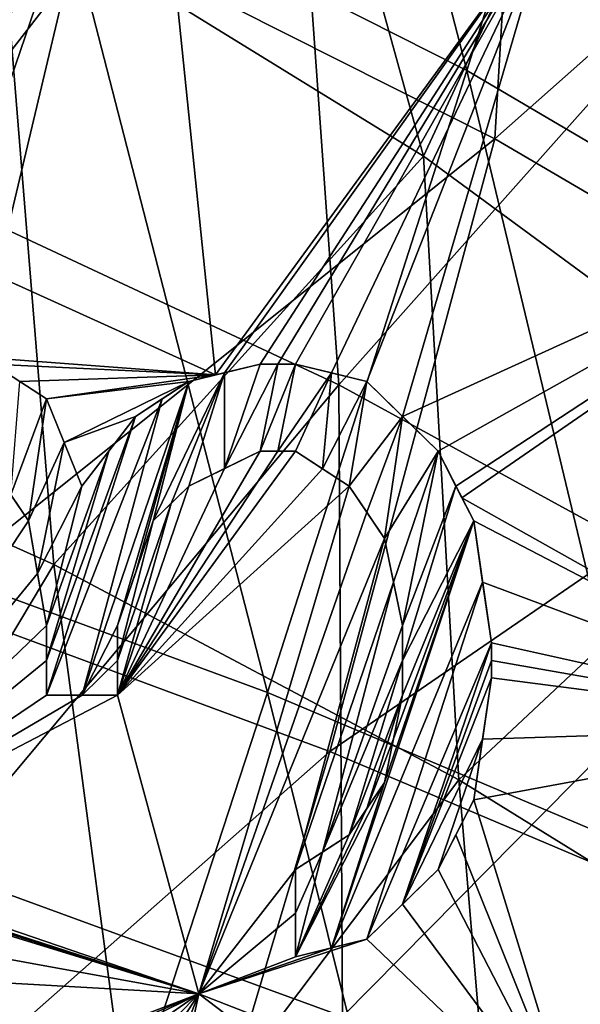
# Model space of a CAD drawing. Header units: millimetres. Extents: x -65 to 65, y -82 to 87.
# Tile 128 of 223: x 11.81 to 13.82, y 7.02 to 10.55. Entities that reach past the tile are written whole.
import ezdxf

# ---------------------------------------------------------------- set-up
doc = ezdxf.new("R2010")
doc.units = ezdxf.units.MM
doc.header["$LTSCALE"] = 101.851852
for name, color, linetype in [('10', 7, 'CONTINUOUS'), ('14', 7, 'CONTINUOUS'), ('227', 7, 'CONTINUOUS'), ('409', 7, 'CONTINUOUS'), ('410', 7, 'CONTINUOUS'), ('411', 7, 'CONTINUOUS'), ('412', 7, 'CONTINUOUS'), ('413', 7, 'CONTINUOUS'), ('414', 7, 'CONTINUOUS'), ('415', 7, 'CONTINUOUS'), ('416', 7, 'CONTINUOUS'), ('417', 7, 'CONTINUOUS'), ('418', 7, 'CONTINUOUS'), ('419', 7, 'CONTINUOUS'), ('420', 7, 'CONTINUOUS'), ('421', 7, 'CONTINUOUS'), ('422', 7, 'CONTINUOUS'), ('423', 7, 'CONTINUOUS'), ('424', 7, 'CONTINUOUS'), ('425', 7, 'CONTINUOUS'), ('426', 7, 'CONTINUOUS'), ('427', 7, 'CONTINUOUS'), ('428', 7, 'CONTINUOUS'), ('429', 7, 'CONTINUOUS'), ('430', 7, 'CONTINUOUS'), ('431', 7, 'CONTINUOUS'), ('432', 7, 'CONTINUOUS'), ('433', 7, 'CONTINUOUS'), ('434', 7, 'CONTINUOUS'), ('435', 7, 'CONTINUOUS'), ('436', 7, 'CONTINUOUS'), ('437', 7, 'CONTINUOUS'), ('438', 7, 'CONTINUOUS'), ('439', 7, 'CONTINUOUS'), ('440', 7, 'CONTINUOUS'), ('470', 7, 'CONTINUOUS'), ('472', 7, 'CONTINUOUS'), ('474', 7, 'CONTINUOUS'), ('475', 7, 'CONTINUOUS'), ('766', 7, 'CONTINUOUS'), ('767', 7, 'CONTINUOUS'), ('770', 7, 'CONTINUOUS')]:
    doc.layers.add(name, color=color, linetype=linetype)

msp = doc.modelspace()

# ---------------------------------------------------------------- linework, layer by layer
at = {"layer": '10', "color": 7, "linetype": 'CONTINUOUS', "true_color": 0xebebeb}
for points in [[(12.0202, 10.8719, 122.6573), (13.5119, 10.1205, 122.5219), (13.6593, 12.6093, 121.7031), (12.0202, 10.8719, 122.6573)], [(13.6593, 12.6093, 121.7031), (13.5119, 10.1205, 122.5219), (15.1402, 11.5649, 121.6397), (13.6593, 12.6093, 121.7031)], [(13.5119, 10.1205, 122.5219), (14.9196, 9.2957, 122.3763), (15.1402, 11.5649, 121.6397), (13.5119, 10.1205, 122.5219)], [(10.4525, 11.5419, 122.7802), (9.9227, 8.9537, 123.631), (12.0202, 10.8719, 122.6573), (10.4525, 11.5419, 122.7802)], [(9.9227, 8.9537, 123.631), (11.4492, 8.468, 123.4553), (12.0202, 10.8719, 122.6573), (9.9227, 8.9537, 123.631)], [(12.0202, 10.8719, 122.6573), (11.4492, 8.468, 123.4553), (13.5119, 10.1205, 122.5219), (12.0202, 10.8719, 122.6573)], [(11.4492, 8.468, 123.4553), (12.9205, 7.9234, 123.2585), (13.5119, 10.1205, 122.5219), (11.4492, 8.468, 123.4553)], [(13.5119, 10.1205, 122.5219), (12.9205, 7.9234, 123.2585), (14.9196, 9.2957, 122.3763), (13.5119, 10.1205, 122.5219)], [(12.9205, 7.9234, 123.2585), (14.3307, 7.3256, 123.0429), (14.9196, 9.2957, 122.3763), (12.9205, 7.9234, 123.2585)], [(11.4492, 8.468, 123.4553), (10.8221, 6.0721, 124.1477), (12.9205, 7.9234, 123.2585), (11.4492, 8.468, 123.4553)], [(10.8221, 6.0721, 124.1477), (12.2731, 5.7482, 123.9053), (12.9205, 7.9234, 123.2585), (10.8221, 6.0721, 124.1477)], [(12.9205, 7.9234, 123.2585), (12.2731, 5.7482, 123.9053), (14.3307, 7.3256, 123.0429), (12.9205, 7.9234, 123.2585)], [(12.2731, 5.7482, 123.9053), (13.6886, 5.3917, 123.6355), (14.3307, 7.3256, 123.0429), (12.2731, 5.7482, 123.9053)], [(14.3307, 7.3256, 123.0429), (13.6886, 5.3917, 123.6355), (15.6765, 6.6817, 122.811), (14.3307, 7.3256, 123.0429)]]:
    msp.add_3dface(points, dxfattribs=at)
at = {"layer": '14', "color": 7, "linetype": 'CONTINUOUS', "true_color": 0xebebeb}
for points in [[(15.0535, 9.9776, 119.8978), (13.7032, 10.909, 119.9978), (14.9335, 12.3073, 119.179), (15.0535, 9.9776, 119.8978)], [(12.5105, 9.2734, 120.8003), (11.5606, 9.704, 120.9011), (12.257, 11.7461, 120.0984), (12.5105, 9.2734, 120.8003)], [(12.257, 11.7461, 120.0984), (11.5606, 9.704, 120.9011), (11.7654, 11.2568, 120.3761), (12.257, 11.7461, 120.0984)], [(13.7032, 10.909, 119.9978), (12.5105, 9.2734, 120.8003), (12.257, 11.7461, 120.0984), (13.7032, 10.909, 119.9978)], [(12.5431, 9.2814, 120.79), (12.5105, 9.2734, 120.8003), (13.7032, 10.909, 119.9978), (12.5431, 9.2814, 120.79)], [(12.6702, 9.3125, 120.7495), (12.5431, 9.2814, 120.79), (13.7032, 10.909, 119.9978), (12.6702, 9.3125, 120.7495)], [(12.7342, 9.3125, 120.7335), (12.6702, 9.3125, 120.7495), (13.7032, 10.909, 119.9978), (12.7342, 9.3125, 120.7335)], [(12.7979, 9.3125, 120.7174), (12.7342, 9.3125, 120.7335), (13.7032, 10.909, 119.9978), (12.7979, 9.3125, 120.7174)], [(12.926, 9.2811, 120.6938), (12.7979, 9.3125, 120.7174), (13.7032, 10.909, 119.9978), (12.926, 9.2811, 120.6938)], [(13.0532, 9.25, 120.6701), (12.926, 9.2811, 120.6938), (13.7032, 10.909, 119.9978), (13.0532, 9.25, 120.6701)], [(13.1812, 9.1246, 120.6724), (13.0532, 9.25, 120.6701), (13.7032, 10.909, 119.9978), (13.1812, 9.1246, 120.6724)], [(15.0535, 9.9776, 119.8978), (13.1812, 9.1246, 120.6724), (13.7032, 10.909, 119.9978), (15.0535, 9.9776, 119.8978)], [(13.3085, 9, 120.674), (13.1812, 9.1246, 120.6724), (15.0535, 9.9776, 119.8978), (13.3085, 9, 120.674)], [(13.3725, 8.8746, 120.692), (13.3085, 9, 120.674), (15.0535, 9.9776, 119.8978), (13.3725, 8.8746, 120.692)], [(13.3939, 8.8328, 120.698), (13.3725, 8.8746, 120.692), (15.0535, 9.9776, 119.8978), (13.3939, 8.8328, 120.698)], [(14.8548, 8.0113, 120.5094), (13.3939, 8.8328, 120.698), (15.0535, 9.9776, 119.8978), (14.8548, 8.0113, 120.5094)], [(12.5105, 9.2734, 120.8003), (11.5855, 9.3437, 120.9995), (11.5606, 9.704, 120.9011), (12.5105, 9.2734, 120.8003)], [(11.7128, 9.3125, 120.9793), (11.5855, 9.3437, 120.9995), (12.5105, 9.2734, 120.8003), (11.7128, 9.3125, 120.9793)], [(11.8086, 9.2499, 120.9749), (11.7128, 9.3125, 120.9793), (12.5105, 9.2734, 120.8003), (11.8086, 9.2499, 120.9749)], [(11.9043, 9.1875, 120.9703), (11.8086, 9.2499, 120.9749), (12.5105, 9.2734, 120.8003), (11.9043, 9.1875, 120.9703)], [(12.4149, 9.25, 120.8304), (11.9043, 9.1875, 120.9703), (12.5105, 9.2734, 120.8003), (12.4149, 9.25, 120.8304)], [(11.9683, 9.0307, 120.9993), (11.9043, 9.1875, 120.9703), (12.4149, 9.25, 120.8304), (11.9683, 9.0307, 120.9993)], [(12.2234, 9.125, 120.9122), (11.9683, 9.0307, 120.9993), (12.4149, 9.25, 120.8304), (12.2234, 9.125, 120.9122)], [(12.0319, 8.875, 121.0276), (11.9683, 9.0307, 120.9993), (12.2234, 9.125, 120.9122), (12.0319, 8.875, 121.0276)], [(12.7979, 9, 120.8057), (12.8937, 8.9374, 120.7989), (12.1596, 8.125, 121.1992), (12.7979, 9, 120.8057)], [(12.7342, 9, 120.8217), (12.7979, 9, 120.8057), (12.1596, 8.125, 121.1992), (12.7342, 9, 120.8217)], [(12.6702, 9, 120.8378), (12.7342, 9, 120.8217), (12.1596, 8.125, 121.1992), (12.6702, 9, 120.8378)], [(12.5428, 8.9376, 120.8868), (12.6702, 9, 120.8378), (12.1596, 8.125, 121.1992), (12.5428, 8.9376, 120.8868)], [(12.4149, 8.875, 120.9356), (12.5428, 8.9376, 120.8868), (12.1596, 8.125, 121.1992), (12.4149, 8.875, 120.9356)], [(12.8937, 8.9374, 120.7989), (12.9894, 8.875, 120.7918), (12.1596, 8.125, 121.1992), (12.8937, 8.9374, 120.7989)], [(12.9894, 8.875, 120.7918), (12.4507, 7.0544, 121.3985), (12.1596, 8.125, 121.1992), (12.9894, 8.875, 120.7918)], [(12.3512, 8.8126, 120.9683), (12.4149, 8.875, 120.9356), (12.1596, 8.125, 121.1992), (12.3512, 8.8126, 120.9683)], [(13.0533, 8.781, 120.8013), (12.4507, 7.0544, 121.3985), (12.9894, 8.875, 120.7918), (13.0533, 8.781, 120.8013)], [(11.8404, 8.75, 121.1069), (11.0348, 7.5388, 121.6045), (11.7767, 8.8435, 121.0959), (11.8404, 8.75, 121.1069)], [(13.3939, 8.8328, 120.698), (14.8548, 8.0113, 120.5094), (13.4362, 8.75, 120.7096), (13.3939, 8.8328, 120.698)], [(12.2872, 8.75, 121.001), (12.3512, 8.8126, 120.9683), (12.1596, 8.2497, 121.1664), (12.2872, 8.75, 121.001)], [(12.1596, 8.2497, 121.1664), (12.3512, 8.8126, 120.9683), (12.1596, 8.125, 121.1992), (12.1596, 8.2497, 121.1664)], [(13.117, 8.6875, 120.8105), (12.4507, 7.0544, 121.3985), (13.0533, 8.781, 120.8013), (13.117, 8.6875, 120.8105)], [(11.8725, 8.5618, 121.1506), (11.0348, 7.5388, 121.6045), (11.8404, 8.75, 121.1069), (11.8725, 8.5618, 121.1506)], [(12.2234, 8.5626, 121.0674), (12.2872, 8.75, 121.001), (12.1596, 8.375, 121.1331), (12.2234, 8.5626, 121.0674)], [(12.1596, 8.375, 121.1331), (12.2872, 8.75, 121.001), (12.1596, 8.2497, 121.1664), (12.1596, 8.375, 121.1331)], [(13.4362, 8.75, 120.7096), (14.8548, 8.0113, 120.5094), (13.4682, 8.5302, 120.761), (13.4362, 8.75, 120.7096)], [(12.7979, 7.5, 121.2029), (12.4507, 7.0544, 121.3985), (13.117, 8.6875, 120.8105), (12.7979, 7.5, 121.2029)], [(13.149, 8.5307, 120.8448), (12.7979, 7.5, 121.2029), (13.117, 8.6875, 120.8105), (13.149, 8.5307, 120.8448)], [(11.9043, 8.375, 121.1934), (11.0348, 7.5388, 121.6045), (11.8725, 8.5618, 121.1506), (11.9043, 8.375, 121.1934)], [(12.8936, 7.5625, 121.163), (12.7979, 7.5, 121.2029), (13.149, 8.5307, 120.8448), (12.8936, 7.5625, 121.163)], [(13.1809, 8.375, 120.8784), (12.8936, 7.5625, 121.163), (13.149, 8.5307, 120.8448), (13.1809, 8.375, 120.8784)], [(13.4682, 8.5302, 120.761), (14.8548, 8.0113, 120.5094), (13.5, 8.3125, 120.811), (13.4682, 8.5302, 120.761)], [(11.9043, 8.2498, 121.2266), (11.0348, 7.5388, 121.6045), (11.9043, 8.375, 121.1934), (11.9043, 8.2498, 121.2266)], [(13.1809, 8.2497, 120.9118), (12.8936, 7.5625, 121.163), (13.1809, 8.375, 120.8784), (13.1809, 8.2497, 120.9118)], [(13.5, 8.3125, 120.811), (14.8548, 8.0113, 120.5094), (13.5, 8.2499, 120.8276), (13.5, 8.3125, 120.811)], [(11.9043, 8.125, 121.2595), (11.0348, 7.5388, 121.6045), (11.9043, 8.2498, 121.2266), (11.9043, 8.125, 121.2595)], [(12.9894, 7.625, 121.1229), (12.8936, 7.5625, 121.163), (13.1809, 8.2497, 120.9118), (12.9894, 7.625, 121.1229)], [(13.1809, 8.125, 120.9446), (12.9894, 7.625, 121.1229), (13.1809, 8.2497, 120.9118), (13.1809, 8.125, 120.9446)], [(13.5, 8.2499, 120.8276), (14.8548, 8.0113, 120.5094), (13.5, 8.1875, 120.8441), (13.5, 8.2499, 120.8276)], [(13.5, 8.1875, 120.8441), (14.8548, 8.0113, 120.5094), (13.468, 7.9681, 120.9101), (13.5, 8.1875, 120.8441)], [(12.4507, 7.0544, 121.3985), (11.0348, 7.5388, 121.6045), (12.1596, 8.125, 121.1992), (12.4507, 7.0544, 121.3985)], [(12.1596, 8.125, 121.1992), (11.0348, 7.5388, 121.6045), (12.0324, 8.125, 121.2294), (12.1596, 8.125, 121.1992)], [(12.0324, 8.125, 121.2294), (11.0348, 7.5388, 121.6045), (11.9043, 8.125, 121.2595), (12.0324, 8.125, 121.2294)], [(13.0532, 7.7188, 121.0827), (12.9894, 7.625, 121.1229), (13.1809, 8.125, 120.9446), (13.0532, 7.7188, 121.0827)], [(13.1489, 7.9685, 120.9938), (13.0532, 7.7188, 121.0827), (13.1809, 8.125, 120.9446), (13.1489, 7.9685, 120.9938)], [(14.8548, 8.0113, 120.5094), (13.8143, 6.5225, 121.1722), (13.4362, 7.75, 120.9747), (14.8548, 8.0113, 120.5094)], [(13.468, 7.9681, 120.9101), (14.8548, 8.0113, 120.5094), (13.4362, 7.75, 120.9747), (13.468, 7.9681, 120.9101)], [(15.1226, 5.9493, 120.9277), (13.8143, 6.5225, 121.1722), (14.8548, 8.0113, 120.5094), (15.1226, 5.9493, 120.9277)], [(13.117, 7.8125, 121.0423), (13.0532, 7.7188, 121.0827), (13.1489, 7.9685, 120.9938), (13.117, 7.8125, 121.0423)], [(13.4362, 7.75, 120.9747), (13.8143, 6.5225, 121.1722), (13.3723, 7.625, 121.0234), (13.4362, 7.75, 120.9747)], [(13.3723, 7.625, 121.0234), (13.8143, 6.5225, 121.1722), (13.3085, 7.5, 121.0716), (13.3723, 7.625, 121.0234)], [(11.0348, 7.5388, 121.6045), (12.4507, 7.0544, 121.3985), (11.0745, 7.5, 121.6057), (11.0348, 7.5388, 121.6045)], [(11.0745, 7.5, 121.6057), (12.4507, 7.0544, 121.3985), (11.1383, 7.4687, 121.5996), (11.0745, 7.5, 121.6057)], [(12.7979, 7.3433, 121.2419), (12.4507, 7.0544, 121.3985), (12.7979, 7.5, 121.2029), (12.7979, 7.3433, 121.2419)], [(13.3085, 7.5, 121.0716), (13.8143, 6.5225, 121.1722), (13.1814, 7.3755, 121.1358), (13.3085, 7.5, 121.0716)], [(11.1383, 7.4687, 121.5996), (12.4507, 7.0544, 121.3985), (11.2021, 7.4375, 121.5935), (11.1383, 7.4687, 121.5996)], [(11.2021, 7.4375, 121.5935), (12.4507, 7.0544, 121.3985), (11.2021, 7.2809, 121.6322), (11.2021, 7.4375, 121.5935)], [(13.1814, 7.3755, 121.1358), (13.8143, 6.5225, 121.1722), (13.0532, 7.25, 121.1999), (13.1814, 7.3755, 121.1358)], [(12.7979, 7.1875, 121.2802), (12.4507, 7.0544, 121.3985), (12.7979, 7.3433, 121.2419), (12.7979, 7.1875, 121.2802)], [(11.2021, 7.2809, 121.6322), (12.4507, 7.0544, 121.3985), (11.2021, 7.125, 121.6702), (11.2021, 7.2809, 121.6322)], [(13.8143, 6.5225, 121.1722), (12.4507, 7.0544, 121.3985), (13.0532, 7.25, 121.1999), (13.8143, 6.5225, 121.1722)], [(13.0532, 7.25, 121.1999), (12.4507, 7.0544, 121.3985), (12.9261, 7.2189, 121.2401), (13.0532, 7.25, 121.1999)], [(12.9261, 7.2189, 121.2401), (12.4507, 7.0544, 121.3985), (12.7979, 7.1875, 121.2802), (12.9261, 7.2189, 121.2401)], [(12.4507, 7.0544, 121.3985), (11.171, 6.5628, 121.8103), (11.2021, 7.125, 121.6702), (12.4507, 7.0544, 121.3985)], [(11.3298, 6.625, 121.761), (11.171, 6.5628, 121.8103), (12.4507, 7.0544, 121.3985), (11.3298, 6.625, 121.761)], [(11.4579, 6.625, 121.7326), (11.3298, 6.625, 121.761), (12.4507, 7.0544, 121.3985), (11.4579, 6.625, 121.7326)], [(11.5851, 6.625, 121.704), (11.4579, 6.625, 121.7326), (12.4507, 7.0544, 121.3985), (11.5851, 6.625, 121.704)], [(11.7449, 6.5624, 121.6821), (11.5851, 6.625, 121.704), (12.4507, 7.0544, 121.3985), (11.7449, 6.5624, 121.6821)], [(11.9043, 6.5, 121.6598), (11.7449, 6.5624, 121.6821), (12.4507, 7.0544, 121.3985), (11.9043, 6.5, 121.6598)], [(12.0323, 6.406, 121.6515), (11.9043, 6.5, 121.6598), (12.4507, 7.0544, 121.3985), (12.0323, 6.406, 121.6515)], [(12.1596, 6.3125, 121.6427), (12.0323, 6.406, 121.6515), (12.4507, 7.0544, 121.3985), (12.1596, 6.3125, 121.6427)], [(12.2558, 6.1555, 121.6552), (12.1596, 6.3125, 121.6427), (12.4507, 7.0544, 121.3985), (12.2558, 6.1555, 121.6552)], [(13.1809, 6.5, 121.3459), (12.2558, 6.1555, 121.6552), (12.4507, 7.0544, 121.3985), (13.1809, 6.5, 121.3459)], [(13.8143, 6.5225, 121.1722), (13.1809, 6.5, 121.3459), (12.4507, 7.0544, 121.3985), (13.8143, 6.5225, 121.1722)]]:
    msp.add_3dface(points, dxfattribs=at)
at = {"layer": '227', "color": 7, "linetype": 'CONTINUOUS', "true_color": 0xebebeb}
for points in [[(12.5431, 9.2814, 119.7201), (12.6702, 9.3125, 119.6788), (12.5428, 8.9376, 119.8187), (12.5431, 9.2814, 119.7201)], [(12.6702, 9.3125, 119.6788), (12.7342, 9.3125, 119.6624), (12.5428, 8.9376, 119.8187), (12.6702, 9.3125, 119.6788)], [(12.7342, 9.3125, 119.6624), (12.6702, 9, 119.7687), (12.5428, 8.9376, 119.8187), (12.7342, 9.3125, 119.6624)], [(12.7342, 9.3125, 119.6624), (12.7979, 9.3125, 119.646), (12.6702, 9, 119.7687), (12.7342, 9.3125, 119.6624)], [(12.6702, 9, 119.7687), (12.7979, 9.3125, 119.646), (12.7342, 9, 119.7524), (12.6702, 9, 119.7687)], [(12.7979, 9.3125, 119.646), (12.926, 9.2811, 119.6219), (12.7342, 9, 119.7524), (12.7979, 9.3125, 119.646)], [(12.4149, 9.25, 119.7614), (12.5431, 9.2814, 119.7201), (12.2872, 8.75, 119.9353), (12.4149, 9.25, 119.7614)], [(12.2872, 8.75, 119.9353), (12.5431, 9.2814, 119.7201), (12.3512, 8.8126, 119.9019), (12.2872, 8.75, 119.9353)], [(12.5431, 9.2814, 119.7201), (12.4149, 8.875, 119.8685), (12.3512, 8.8126, 119.9019), (12.5431, 9.2814, 119.7201)], [(12.4149, 8.875, 119.8685), (12.5431, 9.2814, 119.7201), (12.5428, 8.9376, 119.8187), (12.4149, 8.875, 119.8685)], [(12.926, 9.2811, 119.6219), (12.7979, 9, 119.736), (12.7342, 9, 119.7524), (12.926, 9.2811, 119.6219)], [(12.7979, 9, 119.736), (12.926, 9.2811, 119.6219), (12.8938, 8.9374, 119.729), (12.7979, 9, 119.736)], [(12.926, 9.2811, 119.6219), (13.0532, 9.25, 119.5976), (12.8938, 8.9374, 119.729), (12.926, 9.2811, 119.6219)], [(11.8086, 9.2499, 119.9088), (11.9043, 9.1875, 119.9041), (11.7767, 8.8435, 120.0322), (11.8086, 9.2499, 119.9088)], [(12.3191, 9.1875, 119.8032), (12.4149, 9.25, 119.7614), (12.0324, 8.125, 120.1681), (12.3191, 9.1875, 119.8032)], [(12.4149, 9.25, 119.7614), (12.1596, 8.375, 120.0699), (12.0324, 8.125, 120.1681), (12.4149, 9.25, 119.7614)], [(12.1596, 8.375, 120.0699), (12.4149, 9.25, 119.7614), (12.2234, 8.5626, 120.003), (12.1596, 8.375, 120.0699)], [(12.4149, 9.25, 119.7614), (12.2872, 8.75, 119.9353), (12.2234, 8.5626, 120.003), (12.4149, 9.25, 119.7614)], [(13.0532, 9.25, 119.5976), (12.9894, 8.875, 119.7217), (12.8938, 8.9374, 119.729), (13.0532, 9.25, 119.5976)], [(13.0532, 9.25, 119.5976), (13.1812, 9.1246, 119.5999), (12.9894, 8.875, 119.7217), (13.0532, 9.25, 119.5976)], [(11.9043, 9.1875, 119.9041), (11.8404, 8.75, 120.0433), (11.7767, 8.8435, 120.0322), (11.9043, 9.1875, 119.9041)], [(11.9043, 9.1875, 119.9041), (11.9683, 9.0307, 119.9337), (11.8404, 8.75, 120.0433), (11.9043, 9.1875, 119.9041)], [(12.2234, 9.125, 119.8448), (12.3191, 9.1875, 119.8032), (11.9043, 8.125, 120.1987), (12.2234, 9.125, 119.8448)], [(11.9043, 8.125, 120.1987), (12.3191, 9.1875, 119.8032), (12.0324, 8.125, 120.1681), (11.9043, 8.125, 120.1987)], [(12.1279, 9.0003, 119.9038), (12.2234, 9.125, 119.8448), (11.9043, 8.2498, 120.1653), (12.1279, 9.0003, 119.9038)], [(12.2234, 9.125, 119.8448), (11.9043, 8.125, 120.1987), (11.9043, 8.2498, 120.1653), (12.2234, 9.125, 119.8448)], [(12.9894, 8.875, 119.7217), (13.1812, 9.1246, 119.5999), (13.0533, 8.781, 119.7313), (12.9894, 8.875, 119.7217)], [(13.1812, 9.1246, 119.5999), (13.117, 8.6875, 119.7407), (13.0533, 8.781, 119.7313), (13.1812, 9.1246, 119.5999)], [(13.1812, 9.1246, 119.5999), (13.3085, 9, 119.6015), (13.117, 8.6875, 119.7407), (13.1812, 9.1246, 119.5999)], [(11.8404, 8.75, 120.0433), (11.9683, 9.0307, 119.9337), (11.8725, 8.5618, 120.0879), (11.8404, 8.75, 120.0433)], [(11.9683, 9.0307, 119.9337), (12.0319, 8.875, 119.9625), (11.8725, 8.5618, 120.0879), (11.9683, 9.0307, 119.9337)], [(12.0319, 8.875, 119.9625), (12.1279, 9.0003, 119.9038), (11.9043, 8.375, 120.1314), (12.0319, 8.875, 119.9625)], [(11.9043, 8.375, 120.1314), (12.1279, 9.0003, 119.9038), (11.9043, 8.2498, 120.1653), (11.9043, 8.375, 120.1314)], [(13.117, 8.6875, 119.7407), (13.3085, 9, 119.6015), (13.149, 8.5307, 119.7757), (13.117, 8.6875, 119.7407)], [(13.3085, 9, 119.6015), (13.1809, 8.375, 119.8099), (13.149, 8.5307, 119.7757), (13.3085, 9, 119.6015)], [(13.3085, 9, 119.6015), (13.3725, 8.8746, 119.6199), (13.1809, 8.375, 119.8099), (13.3085, 9, 119.6015)], [(12.0319, 8.875, 119.9625), (11.9043, 8.375, 120.1314), (11.8725, 8.5618, 120.0879), (12.0319, 8.875, 119.9625)], [(13.3725, 8.8746, 119.6199), (13.4362, 8.75, 119.6377), (13.1809, 8.2497, 119.8439), (13.3725, 8.8746, 119.6199)], [(13.1809, 8.375, 119.8099), (13.3725, 8.8746, 119.6199), (13.1809, 8.2497, 119.8439), (13.1809, 8.375, 119.8099)], [(13.4362, 8.75, 119.6377), (13.4682, 8.5302, 119.6901), (12.9261, 7.2189, 120.1785), (13.4362, 8.75, 119.6377)], [(13.4362, 8.75, 119.6377), (12.9261, 7.2189, 120.1785), (13.117, 7.8125, 119.9769), (13.4362, 8.75, 119.6377)], [(13.4362, 8.75, 119.6377), (13.117, 7.8125, 119.9769), (13.1489, 7.9685, 119.9275), (13.4362, 8.75, 119.6377)], [(13.1809, 8.125, 119.8774), (13.4362, 8.75, 119.6377), (13.1489, 7.9685, 119.9275), (13.1809, 8.125, 119.8774)], [(13.4362, 8.75, 119.6377), (13.1809, 8.125, 119.8774), (13.1809, 8.2497, 119.8439), (13.4362, 8.75, 119.6377)], [(13.4682, 8.5302, 119.6901), (13.0532, 7.25, 120.1376), (12.9261, 7.2189, 120.1785), (13.4682, 8.5302, 119.6901)], [(13.4682, 8.5302, 119.6901), (13.5, 8.3125, 119.741), (13.0532, 7.25, 120.1376), (13.4682, 8.5302, 119.6901)], [(12.1596, 8.375, 120.0699), (12.1596, 8.2497, 120.1038), (12.0324, 8.125, 120.1681), (12.1596, 8.375, 120.0699)], [(13.0532, 7.25, 120.1376), (13.5, 8.3125, 119.741), (13.1814, 7.3755, 120.0722), (13.0532, 7.25, 120.1376)], [(13.5, 8.3125, 119.741), (13.5, 8.2499, 119.758), (13.1814, 7.3755, 120.0722), (13.5, 8.3125, 119.741)], [(12.1596, 8.2497, 120.1038), (12.1596, 8.125, 120.1373), (12.0324, 8.125, 120.1681), (12.1596, 8.2497, 120.1038)], [(13.5, 8.2499, 119.758), (13.5, 8.1875, 119.7748), (13.1814, 7.3755, 120.0722), (13.5, 8.2499, 119.758)], [(13.5, 8.1875, 119.7748), (13.468, 7.9681, 119.842), (13.1814, 7.3755, 120.0722), (13.5, 8.1875, 119.7748)], [(13.468, 7.9681, 119.842), (13.3085, 7.5, 120.0067), (13.1814, 7.3755, 120.0722), (13.468, 7.9681, 119.842)], [(13.468, 7.9681, 119.842), (13.4362, 7.75, 119.9079), (13.3085, 7.5, 120.0067), (13.468, 7.9681, 119.842)], [(12.9261, 7.2189, 120.1785), (12.7979, 7.1875, 120.2194), (13.117, 7.8125, 119.9769), (12.9261, 7.2189, 120.1785)], [(13.117, 7.8125, 119.9769), (12.7979, 7.1875, 120.2194), (13.0532, 7.7188, 120.0181), (13.117, 7.8125, 119.9769)], [(13.3085, 7.5, 120.0067), (13.4362, 7.75, 119.9079), (13.3723, 7.625, 119.9575), (13.3085, 7.5, 120.0067)], [(12.7979, 7.1875, 120.2194), (12.9894, 7.625, 120.0591), (13.0532, 7.7188, 120.0181), (12.7979, 7.1875, 120.2194)], [(12.9894, 7.625, 120.0591), (12.7979, 7.1875, 120.2194), (12.8936, 7.5625, 120.1), (12.9894, 7.625, 120.0591)], [(12.7979, 7.1875, 120.2194), (12.7979, 7.3433, 120.1804), (12.8936, 7.5625, 120.1), (12.7979, 7.1875, 120.2194)], [(12.7979, 7.3433, 120.1804), (12.7979, 7.5, 120.1407), (12.8936, 7.5625, 120.1), (12.7979, 7.3433, 120.1804)]]:
    msp.add_3dface(points, dxfattribs=at)
at = {"layer": '409', "color": 7, "linetype": 'CONTINUOUS', "true_color": 0xebebeb}
for points in [[(11.7128, 9.3125, 120.9793), (11.8086, 9.2499, 120.9749), (11.9043, 9.1875, 120.9703), (11.7128, 9.3125, 120.9793)], [(11.7128, 9.3125, 120.9793), (11.9043, 9.1875, 120.9703), (11.7128, 9.3125, 119.9133), (11.7128, 9.3125, 120.9793)], [(11.7128, 9.3125, 119.9133), (11.9043, 9.1875, 120.9703), (11.8086, 9.2499, 119.9088), (11.7128, 9.3125, 119.9133)], [(11.9043, 9.1875, 120.9703), (11.9043, 9.1875, 119.9041), (11.8086, 9.2499, 119.9088), (11.9043, 9.1875, 120.9703)]]:
    msp.add_3dface(points, dxfattribs=at)
at = {"layer": '410', "color": 7, "linetype": 'CONTINUOUS', "true_color": 0xebebeb}
for points in [[(11.9043, 9.1875, 120.9703), (11.9683, 9.0307, 120.9993), (12.0319, 8.875, 119.9625), (11.9043, 9.1875, 120.9703)], [(11.9043, 9.1875, 119.9041), (11.9043, 9.1875, 120.9703), (11.9683, 9.0307, 119.9337), (11.9043, 9.1875, 119.9041)], [(11.9043, 9.1875, 120.9703), (12.0319, 8.875, 119.9625), (11.9683, 9.0307, 119.9337), (11.9043, 9.1875, 120.9703)], [(11.9683, 9.0307, 120.9993), (12.0319, 8.875, 121.0276), (12.0319, 8.875, 119.9625), (11.9683, 9.0307, 120.9993)]]:
    msp.add_3dface(points, dxfattribs=at)
at = {"layer": '411', "color": 7, "linetype": 'CONTINUOUS', "true_color": 0xebebeb}
for points in [[(12.0319, 8.875, 121.0276), (12.2234, 9.125, 120.9122), (12.0319, 8.875, 119.9625), (12.0319, 8.875, 121.0276)], [(12.0319, 8.875, 119.9625), (12.2234, 9.125, 120.9122), (12.1279, 9.0003, 119.9038), (12.0319, 8.875, 119.9625)], [(12.2234, 9.125, 120.9122), (12.2234, 9.125, 119.8448), (12.1279, 9.0003, 119.9038), (12.2234, 9.125, 120.9122)]]:
    msp.add_3dface(points, dxfattribs=at)
at = {"layer": '412', "color": 7, "linetype": 'CONTINUOUS', "true_color": 0xebebeb}
for points in [[(12.2234, 9.125, 120.9122), (12.4149, 9.25, 120.8304), (12.2234, 9.125, 119.8448), (12.2234, 9.125, 120.9122)], [(12.2234, 9.125, 119.8448), (12.4149, 9.25, 120.8304), (12.3191, 9.1875, 119.8032), (12.2234, 9.125, 119.8448)], [(12.4149, 9.25, 120.8304), (12.4149, 9.25, 119.7614), (12.3191, 9.1875, 119.8032), (12.4149, 9.25, 120.8304)]]:
    msp.add_3dface(points, dxfattribs=at)
at = {"layer": '413', "color": 7, "linetype": 'CONTINUOUS', "true_color": 0xebebeb}
for points in [[(12.4149, 9.25, 120.8304), (12.5105, 9.2734, 120.8003), (12.6702, 9.3125, 120.7495), (12.4149, 9.25, 120.8304)], [(12.4149, 9.25, 120.8304), (12.6702, 9.3125, 120.7495), (12.4149, 9.25, 119.7614), (12.4149, 9.25, 120.8304)], [(12.4149, 9.25, 119.7614), (12.6702, 9.3125, 120.7495), (12.5431, 9.2814, 119.7201), (12.4149, 9.25, 119.7614)], [(12.5105, 9.2734, 120.8003), (12.5431, 9.2814, 120.79), (12.6702, 9.3125, 120.7495), (12.5105, 9.2734, 120.8003)], [(12.6702, 9.3125, 120.7495), (12.6702, 9.3125, 119.6788), (12.5431, 9.2814, 119.7201), (12.6702, 9.3125, 120.7495)]]:
    msp.add_3dface(points, dxfattribs=at)
at = {"layer": '414', "color": 7, "linetype": 'CONTINUOUS', "true_color": 0xebebeb}
for points in [[(12.7979, 9.3125, 120.7174), (12.6702, 9.3125, 119.6788), (12.7342, 9.3125, 120.7335), (12.7979, 9.3125, 120.7174)], [(12.6702, 9.3125, 120.7495), (12.7342, 9.3125, 120.7335), (12.6702, 9.3125, 119.6788), (12.6702, 9.3125, 120.7495)], [(12.6702, 9.3125, 119.6788), (12.7979, 9.3125, 120.7174), (12.7342, 9.3125, 119.6624), (12.6702, 9.3125, 119.6788)], [(12.7979, 9.3125, 120.7174), (12.7979, 9.3125, 119.646), (12.7342, 9.3125, 119.6624), (12.7979, 9.3125, 120.7174)]]:
    msp.add_3dface(points, dxfattribs=at)
at = {"layer": '415', "color": 7, "linetype": 'CONTINUOUS', "true_color": 0xebebeb}
for points in [[(12.7979, 9.3125, 120.7174), (12.926, 9.2811, 120.6938), (13.0532, 9.25, 120.6701), (12.7979, 9.3125, 120.7174)], [(12.7979, 9.3125, 120.7174), (13.0532, 9.25, 120.6701), (12.7979, 9.3125, 119.646), (12.7979, 9.3125, 120.7174)], [(12.7979, 9.3125, 119.646), (13.0532, 9.25, 120.6701), (12.926, 9.2811, 119.6219), (12.7979, 9.3125, 119.646)], [(13.0532, 9.25, 120.6701), (13.0532, 9.25, 119.5976), (12.926, 9.2811, 119.6219), (13.0532, 9.25, 120.6701)]]:
    msp.add_3dface(points, dxfattribs=at)
at = {"layer": '416', "color": 7, "linetype": 'CONTINUOUS', "true_color": 0xebebeb}
for points in [[(13.0532, 9.25, 120.6701), (13.1812, 9.1246, 120.6724), (13.3085, 9, 119.6015), (13.0532, 9.25, 120.6701)], [(13.0532, 9.25, 119.5976), (13.0532, 9.25, 120.6701), (13.1812, 9.1246, 119.5999), (13.0532, 9.25, 119.5976)], [(13.0532, 9.25, 120.6701), (13.3085, 9, 119.6015), (13.1812, 9.1246, 119.5999), (13.0532, 9.25, 120.6701)], [(13.1812, 9.1246, 120.6724), (13.3085, 9, 120.674), (13.3085, 9, 119.6015), (13.1812, 9.1246, 120.6724)]]:
    msp.add_3dface(points, dxfattribs=at)
at = {"layer": '417', "color": 7, "linetype": 'CONTINUOUS', "true_color": 0xebebeb}
for points in [[(13.3085, 9, 120.674), (13.3725, 8.8746, 120.692), (13.4362, 8.75, 119.6377), (13.3085, 9, 120.674)], [(13.3085, 9, 119.6015), (13.3085, 9, 120.674), (13.3725, 8.8746, 119.6199), (13.3085, 9, 119.6015)], [(13.3085, 9, 120.674), (13.4362, 8.75, 119.6377), (13.3725, 8.8746, 119.6199), (13.3085, 9, 120.674)], [(13.3725, 8.8746, 120.692), (13.3939, 8.8328, 120.698), (13.4362, 8.75, 119.6377), (13.3725, 8.8746, 120.692)], [(13.3939, 8.8328, 120.698), (13.4362, 8.75, 120.7096), (13.4362, 8.75, 119.6377), (13.3939, 8.8328, 120.698)]]:
    msp.add_3dface(points, dxfattribs=at)
at = {"layer": '418', "color": 7, "linetype": 'CONTINUOUS', "true_color": 0xebebeb}
for points in [[(13.4362, 8.75, 120.7096), (13.4682, 8.5302, 120.761), (13.5, 8.3125, 119.741), (13.4362, 8.75, 120.7096)], [(13.4362, 8.75, 119.6377), (13.4362, 8.75, 120.7096), (13.4682, 8.5302, 119.6901), (13.4362, 8.75, 119.6377)], [(13.4362, 8.75, 120.7096), (13.5, 8.3125, 119.741), (13.4682, 8.5302, 119.6901), (13.4362, 8.75, 120.7096)], [(13.4682, 8.5302, 120.761), (13.5, 8.3125, 120.811), (13.5, 8.3125, 119.741), (13.4682, 8.5302, 120.761)]]:
    msp.add_3dface(points, dxfattribs=at)
at = {"layer": '419', "color": 7, "linetype": 'CONTINUOUS', "true_color": 0xebebeb}
for points in [[(13.5, 8.3125, 120.811), (13.5, 8.2499, 120.8276), (13.5, 8.1875, 119.7748), (13.5, 8.3125, 120.811)], [(13.5, 8.3125, 119.741), (13.5, 8.3125, 120.811), (13.5, 8.2499, 119.758), (13.5, 8.3125, 119.741)], [(13.5, 8.3125, 120.811), (13.5, 8.1875, 119.7748), (13.5, 8.2499, 119.758), (13.5, 8.3125, 120.811)], [(13.5, 8.2499, 120.8276), (13.5, 8.1875, 120.8441), (13.5, 8.1875, 119.7748), (13.5, 8.2499, 120.8276)]]:
    msp.add_3dface(points, dxfattribs=at)
at = {"layer": '420', "color": 7, "linetype": 'CONTINUOUS', "true_color": 0xebebeb}
for points in [[(13.5, 8.1875, 120.8441), (13.468, 7.9681, 120.9101), (13.4362, 7.75, 119.9079), (13.5, 8.1875, 120.8441)], [(13.5, 8.1875, 120.8441), (13.4362, 7.75, 119.9079), (13.468, 7.9681, 119.842), (13.5, 8.1875, 120.8441)], [(13.5, 8.1875, 119.7748), (13.5, 8.1875, 120.8441), (13.468, 7.9681, 119.842), (13.5, 8.1875, 119.7748)], [(13.468, 7.9681, 120.9101), (13.4362, 7.75, 120.9747), (13.4362, 7.75, 119.9079), (13.468, 7.9681, 120.9101)]]:
    msp.add_3dface(points, dxfattribs=at)
at = {"layer": '421', "color": 7, "linetype": 'CONTINUOUS', "true_color": 0xebebeb}
for points in [[(13.4362, 7.75, 120.9747), (13.3723, 7.625, 121.0234), (13.3085, 7.5, 120.0067), (13.4362, 7.75, 120.9747)], [(13.4362, 7.75, 120.9747), (13.3085, 7.5, 120.0067), (13.3723, 7.625, 119.9575), (13.4362, 7.75, 120.9747)], [(13.4362, 7.75, 119.9079), (13.4362, 7.75, 120.9747), (13.3723, 7.625, 119.9575), (13.4362, 7.75, 119.9079)], [(13.3723, 7.625, 121.0234), (13.3085, 7.5, 121.0716), (13.3085, 7.5, 120.0067), (13.3723, 7.625, 121.0234)]]:
    msp.add_3dface(points, dxfattribs=at)
at = {"layer": '422', "color": 7, "linetype": 'CONTINUOUS', "true_color": 0xebebeb}
for points in [[(13.3085, 7.5, 121.0716), (13.1814, 7.3755, 121.1358), (13.0532, 7.25, 120.1376), (13.3085, 7.5, 121.0716)], [(13.3085, 7.5, 121.0716), (13.0532, 7.25, 120.1376), (13.1814, 7.3755, 120.0722), (13.3085, 7.5, 121.0716)], [(13.3085, 7.5, 120.0067), (13.3085, 7.5, 121.0716), (13.1814, 7.3755, 120.0722), (13.3085, 7.5, 120.0067)], [(13.1814, 7.3755, 121.1358), (13.0532, 7.25, 121.1999), (13.0532, 7.25, 120.1376), (13.1814, 7.3755, 121.1358)]]:
    msp.add_3dface(points, dxfattribs=at)
at = {"layer": '423', "color": 7, "linetype": 'CONTINUOUS', "true_color": 0xebebeb}
for points in [[(13.0532, 7.25, 121.1999), (12.9261, 7.2189, 121.2401), (12.7979, 7.1875, 120.2194), (13.0532, 7.25, 121.1999)], [(13.0532, 7.25, 121.1999), (12.7979, 7.1875, 120.2194), (12.9261, 7.2189, 120.1785), (13.0532, 7.25, 121.1999)], [(13.0532, 7.25, 120.1376), (13.0532, 7.25, 121.1999), (12.9261, 7.2189, 120.1785), (13.0532, 7.25, 120.1376)], [(12.9261, 7.2189, 121.2401), (12.7979, 7.1875, 121.2802), (12.7979, 7.1875, 120.2194), (12.9261, 7.2189, 121.2401)]]:
    msp.add_3dface(points, dxfattribs=at)
at = {"layer": '424', "color": 7, "linetype": 'CONTINUOUS', "true_color": 0xebebeb}
for points in [[(12.7979, 7.1875, 121.2802), (12.7979, 7.3433, 121.2419), (12.7979, 7.5, 121.2029), (12.7979, 7.1875, 121.2802)], [(12.7979, 7.1875, 121.2802), (12.7979, 7.5, 121.2029), (12.7979, 7.1875, 120.2194), (12.7979, 7.1875, 121.2802)], [(12.7979, 7.1875, 120.2194), (12.7979, 7.5, 121.2029), (12.7979, 7.3433, 120.1804), (12.7979, 7.1875, 120.2194)], [(12.7979, 7.5, 121.2029), (12.7979, 7.5, 120.1407), (12.7979, 7.3433, 120.1804), (12.7979, 7.5, 121.2029)]]:
    msp.add_3dface(points, dxfattribs=at)
at = {"layer": '425', "color": 7, "linetype": 'CONTINUOUS', "true_color": 0xebebeb}
for points in [[(12.7979, 7.5, 121.2029), (12.8936, 7.5625, 121.163), (12.9894, 7.625, 121.1229), (12.7979, 7.5, 121.2029)], [(12.7979, 7.5, 121.2029), (12.9894, 7.625, 121.1229), (12.7979, 7.5, 120.1407), (12.7979, 7.5, 121.2029)], [(12.7979, 7.5, 120.1407), (12.9894, 7.625, 121.1229), (12.8936, 7.5625, 120.1), (12.7979, 7.5, 120.1407)], [(12.9894, 7.625, 121.1229), (12.9894, 7.625, 120.0591), (12.8936, 7.5625, 120.1), (12.9894, 7.625, 121.1229)]]:
    msp.add_3dface(points, dxfattribs=at)
at = {"layer": '426', "color": 7, "linetype": 'CONTINUOUS', "true_color": 0xebebeb}
for points in [[(12.9894, 7.625, 121.1229), (13.0532, 7.7188, 121.0827), (13.117, 7.8125, 121.0423), (12.9894, 7.625, 121.1229)], [(12.9894, 7.625, 121.1229), (13.117, 7.8125, 121.0423), (12.9894, 7.625, 120.0591), (12.9894, 7.625, 121.1229)], [(12.9894, 7.625, 120.0591), (13.117, 7.8125, 121.0423), (13.0532, 7.7188, 120.0181), (12.9894, 7.625, 120.0591)], [(13.117, 7.8125, 121.0423), (13.117, 7.8125, 119.9769), (13.0532, 7.7188, 120.0181), (13.117, 7.8125, 121.0423)]]:
    msp.add_3dface(points, dxfattribs=at)
at = {"layer": '427', "color": 7, "linetype": 'CONTINUOUS', "true_color": 0xebebeb}
for points in [[(13.117, 7.8125, 121.0423), (13.1489, 7.9685, 120.9938), (13.1809, 8.125, 120.9446), (13.117, 7.8125, 121.0423)], [(13.117, 7.8125, 121.0423), (13.1809, 8.125, 120.9446), (13.117, 7.8125, 119.9769), (13.117, 7.8125, 121.0423)], [(13.117, 7.8125, 119.9769), (13.1809, 8.125, 120.9446), (13.1489, 7.9685, 119.9275), (13.117, 7.8125, 119.9769)], [(13.1809, 8.125, 120.9446), (13.1809, 8.125, 119.8774), (13.1489, 7.9685, 119.9275), (13.1809, 8.125, 120.9446)]]:
    msp.add_3dface(points, dxfattribs=at)
at = {"layer": '428', "color": 7, "linetype": 'CONTINUOUS', "true_color": 0xebebeb}
for points in [[(13.1809, 8.125, 120.9446), (13.1809, 8.2497, 120.9118), (13.1809, 8.375, 120.8784), (13.1809, 8.125, 120.9446)], [(13.1809, 8.125, 120.9446), (13.1809, 8.375, 120.8784), (13.1809, 8.125, 119.8774), (13.1809, 8.125, 120.9446)], [(13.1809, 8.125, 119.8774), (13.1809, 8.375, 120.8784), (13.1809, 8.2497, 119.8439), (13.1809, 8.125, 119.8774)], [(13.1809, 8.375, 120.8784), (13.1809, 8.375, 119.8099), (13.1809, 8.2497, 119.8439), (13.1809, 8.375, 120.8784)]]:
    msp.add_3dface(points, dxfattribs=at)
at = {"layer": '429', "color": 7, "linetype": 'CONTINUOUS', "true_color": 0xebebeb}
for points in [[(13.1809, 8.375, 120.8784), (13.149, 8.5307, 120.8448), (13.117, 8.6875, 120.8105), (13.1809, 8.375, 120.8784)], [(13.1809, 8.375, 120.8784), (13.117, 8.6875, 120.8105), (13.1809, 8.375, 119.8099), (13.1809, 8.375, 120.8784)], [(13.1809, 8.375, 119.8099), (13.117, 8.6875, 120.8105), (13.149, 8.5307, 119.7757), (13.1809, 8.375, 119.8099)], [(13.117, 8.6875, 120.8105), (13.117, 8.6875, 119.7407), (13.149, 8.5307, 119.7757), (13.117, 8.6875, 120.8105)]]:
    msp.add_3dface(points, dxfattribs=at)
at = {"layer": '430', "color": 7, "linetype": 'CONTINUOUS', "true_color": 0xebebeb}
for points in [[(13.117, 8.6875, 120.8105), (13.0533, 8.781, 120.8013), (12.9894, 8.875, 120.7918), (13.117, 8.6875, 120.8105)], [(13.117, 8.6875, 120.8105), (12.9894, 8.875, 120.7918), (13.117, 8.6875, 119.7407), (13.117, 8.6875, 120.8105)], [(13.117, 8.6875, 119.7407), (12.9894, 8.875, 120.7918), (13.0533, 8.781, 119.7313), (13.117, 8.6875, 119.7407)], [(12.9894, 8.875, 120.7918), (12.9894, 8.875, 119.7217), (13.0533, 8.781, 119.7313), (12.9894, 8.875, 120.7918)]]:
    msp.add_3dface(points, dxfattribs=at)
at = {"layer": '431', "color": 7, "linetype": 'CONTINUOUS', "true_color": 0xebebeb}
for points in [[(12.9894, 8.875, 120.7918), (12.8937, 8.9374, 120.7989), (12.7979, 9, 119.736), (12.9894, 8.875, 120.7918)], [(12.9894, 8.875, 120.7918), (12.7979, 9, 119.736), (12.8938, 8.9374, 119.729), (12.9894, 8.875, 120.7918)], [(12.8937, 8.9374, 120.7989), (12.7979, 9, 120.8057), (12.7979, 9, 119.736), (12.8937, 8.9374, 120.7989)], [(12.9894, 8.875, 119.7217), (12.9894, 8.875, 120.7918), (12.8938, 8.9374, 119.729), (12.9894, 8.875, 119.7217)]]:
    msp.add_3dface(points, dxfattribs=at)
at = {"layer": '432', "color": 7, "linetype": 'CONTINUOUS', "true_color": 0xebebeb}
for points in [[(12.7979, 9, 120.8057), (12.7342, 9, 120.8217), (12.6702, 9, 119.7687), (12.7979, 9, 120.8057)], [(12.7979, 9, 120.8057), (12.6702, 9, 119.7687), (12.7342, 9, 119.7524), (12.7979, 9, 120.8057)], [(12.7342, 9, 120.8217), (12.6702, 9, 120.8378), (12.6702, 9, 119.7687), (12.7342, 9, 120.8217)], [(12.7979, 9, 119.736), (12.7979, 9, 120.8057), (12.7342, 9, 119.7524), (12.7979, 9, 119.736)]]:
    msp.add_3dface(points, dxfattribs=at)
at = {"layer": '433', "color": 7, "linetype": 'CONTINUOUS', "true_color": 0xebebeb}
for points in [[(12.6702, 9, 120.8378), (12.5428, 8.9376, 120.8868), (12.4149, 8.875, 119.8685), (12.6702, 9, 120.8378)], [(12.6702, 9, 120.8378), (12.4149, 8.875, 119.8685), (12.5428, 8.9376, 119.8187), (12.6702, 9, 120.8378)], [(12.6702, 9, 119.7687), (12.6702, 9, 120.8378), (12.5428, 8.9376, 119.8187), (12.6702, 9, 119.7687)], [(12.5428, 8.9376, 120.8868), (12.4149, 8.875, 120.9356), (12.4149, 8.875, 119.8685), (12.5428, 8.9376, 120.8868)]]:
    msp.add_3dface(points, dxfattribs=at)
at = {"layer": '434', "color": 7, "linetype": 'CONTINUOUS', "true_color": 0xebebeb}
for points in [[(12.4149, 8.875, 120.9356), (12.3512, 8.8126, 120.9683), (12.2872, 8.75, 119.9353), (12.4149, 8.875, 120.9356)], [(12.4149, 8.875, 120.9356), (12.2872, 8.75, 119.9353), (12.3512, 8.8126, 119.9019), (12.4149, 8.875, 120.9356)], [(12.4149, 8.875, 119.8685), (12.4149, 8.875, 120.9356), (12.3512, 8.8126, 119.9019), (12.4149, 8.875, 119.8685)], [(12.3512, 8.8126, 120.9683), (12.2872, 8.75, 121.001), (12.2872, 8.75, 119.9353), (12.3512, 8.8126, 120.9683)]]:
    msp.add_3dface(points, dxfattribs=at)
at = {"layer": '435', "color": 7, "linetype": 'CONTINUOUS', "true_color": 0xebebeb}
for points in [[(12.2872, 8.75, 121.001), (12.2234, 8.5626, 121.0674), (12.1596, 8.375, 120.0699), (12.2872, 8.75, 121.001)], [(12.2872, 8.75, 121.001), (12.1596, 8.375, 120.0699), (12.2234, 8.5626, 120.003), (12.2872, 8.75, 121.001)], [(12.2872, 8.75, 119.9353), (12.2872, 8.75, 121.001), (12.2234, 8.5626, 120.003), (12.2872, 8.75, 119.9353)], [(12.2234, 8.5626, 121.0674), (12.1596, 8.375, 121.1331), (12.1596, 8.375, 120.0699), (12.2234, 8.5626, 121.0674)]]:
    msp.add_3dface(points, dxfattribs=at)
at = {"layer": '436', "color": 7, "linetype": 'CONTINUOUS', "true_color": 0xebebeb}
for points in [[(12.1596, 8.375, 121.1331), (12.1596, 8.2497, 121.1664), (12.1596, 8.125, 120.1373), (12.1596, 8.375, 121.1331)], [(12.1596, 8.375, 120.0699), (12.1596, 8.375, 121.1331), (12.1596, 8.2497, 120.1038), (12.1596, 8.375, 120.0699)], [(12.1596, 8.375, 121.1331), (12.1596, 8.125, 120.1373), (12.1596, 8.2497, 120.1038), (12.1596, 8.375, 121.1331)], [(12.1596, 8.2497, 121.1664), (12.1596, 8.125, 121.1992), (12.1596, 8.125, 120.1373), (12.1596, 8.2497, 121.1664)]]:
    msp.add_3dface(points, dxfattribs=at)
at = {"layer": '437', "color": 7, "linetype": 'CONTINUOUS', "true_color": 0xebebeb}
for points in [[(12.1596, 8.125, 121.1992), (12.0324, 8.125, 121.2294), (11.9043, 8.125, 120.1987), (12.1596, 8.125, 121.1992)], [(12.1596, 8.125, 121.1992), (11.9043, 8.125, 120.1987), (12.0324, 8.125, 120.1681), (12.1596, 8.125, 121.1992)], [(12.0324, 8.125, 121.2294), (11.9043, 8.125, 121.2595), (11.9043, 8.125, 120.1987), (12.0324, 8.125, 121.2294)], [(12.1596, 8.125, 120.1373), (12.1596, 8.125, 121.1992), (12.0324, 8.125, 120.1681), (12.1596, 8.125, 120.1373)]]:
    msp.add_3dface(points, dxfattribs=at)
at = {"layer": '438', "color": 7, "linetype": 'CONTINUOUS', "true_color": 0xebebeb}
for points in [[(11.9043, 8.125, 121.2595), (11.9043, 8.2498, 121.2266), (11.9043, 8.375, 121.1934), (11.9043, 8.125, 121.2595)], [(11.9043, 8.125, 121.2595), (11.9043, 8.375, 121.1934), (11.9043, 8.125, 120.1987), (11.9043, 8.125, 121.2595)], [(11.9043, 8.125, 120.1987), (11.9043, 8.375, 121.1934), (11.9043, 8.2498, 120.1653), (11.9043, 8.125, 120.1987)], [(11.9043, 8.375, 121.1934), (11.9043, 8.375, 120.1314), (11.9043, 8.2498, 120.1653), (11.9043, 8.375, 121.1934)]]:
    msp.add_3dface(points, dxfattribs=at)
at = {"layer": '439', "color": 7, "linetype": 'CONTINUOUS', "true_color": 0xebebeb}
for points in [[(11.9043, 8.375, 121.1934), (11.8725, 8.5618, 121.1506), (11.8404, 8.75, 121.1069), (11.9043, 8.375, 121.1934)], [(11.9043, 8.375, 121.1934), (11.8404, 8.75, 121.1069), (11.9043, 8.375, 120.1314), (11.9043, 8.375, 121.1934)], [(11.9043, 8.375, 120.1314), (11.8404, 8.75, 121.1069), (11.8725, 8.5618, 120.0879), (11.9043, 8.375, 120.1314)], [(11.8404, 8.75, 121.1069), (11.8404, 8.75, 120.0433), (11.8725, 8.5618, 120.0879), (11.8404, 8.75, 121.1069)]]:
    msp.add_3dface(points, dxfattribs=at)
at = {"layer": '440', "color": 7, "linetype": 'CONTINUOUS', "true_color": 0xebebeb}
for points in [[(11.8404, 8.75, 121.1069), (11.7767, 8.8435, 121.0959), (11.7128, 8.9375, 121.0847), (11.8404, 8.75, 121.1069)], [(11.8404, 8.75, 121.1069), (11.7128, 8.9375, 121.0847), (11.8404, 8.75, 120.0433), (11.8404, 8.75, 121.1069)], [(11.8404, 8.75, 120.0433), (11.7128, 8.9375, 121.0847), (11.7767, 8.8435, 120.0322), (11.8404, 8.75, 120.0433)]]:
    msp.add_3dface(points, dxfattribs=at)
at = {"layer": '470', "color": 7, "linetype": 'CONTINUOUS', "true_color": 0xebebeb}
for points in [[(11.7354, 10.9953, 117.2302), (13.2563, 10.0575, 117.137), (12.471, 12.894, 116.3615), (11.7354, 10.9953, 117.2302)], [(12.471, 12.894, 116.3615), (13.2563, 10.0575, 117.137), (14.0293, 11.7202, 116.3522), (12.471, 12.894, 116.3615)], [(13.2563, 10.0575, 117.137), (14.6641, 9.0235, 117.0393), (14.0293, 11.7202, 116.3522), (13.2563, 10.0575, 117.137)], [(10.3942, 9.2864, 118.0852), (11.9309, 8.5941, 117.9311), (11.7354, 10.9953, 117.2302), (10.3942, 9.2864, 118.0852)], [(11.7354, 10.9953, 117.2302), (11.9309, 8.5941, 117.9311), (13.2563, 10.0575, 117.137), (11.7354, 10.9953, 117.2302)], [(11.9309, 8.5941, 117.9311), (13.383, 7.8215, 117.7618), (13.2563, 10.0575, 117.137), (11.9309, 8.5941, 117.9311)], [(13.2563, 10.0575, 117.137), (13.383, 7.8215, 117.7618), (14.6641, 9.0235, 117.0393), (13.2563, 10.0575, 117.137)], [(10.3942, 9.2864, 118.0852), (10.8586, 6.7988, 118.6667), (11.9309, 8.5941, 117.9311), (10.3942, 9.2864, 118.0852)], [(13.383, 7.8215, 117.7618), (14.7437, 6.9793, 117.5806), (14.6641, 9.0235, 117.0393), (13.383, 7.8215, 117.7618)], [(10.8586, 6.7988, 118.6667), (12.2358, 6.2965, 118.4597), (11.9309, 8.5941, 117.9311), (10.8586, 6.7988, 118.6667)], [(11.9309, 8.5941, 117.9311), (12.2358, 6.2965, 118.4597), (13.383, 7.8215, 117.7618), (11.9309, 8.5941, 117.9311)], [(12.2358, 6.2965, 118.4597), (13.5569, 5.7468, 118.2331), (13.383, 7.8215, 117.7618), (12.2358, 6.2965, 118.4597)], [(13.383, 7.8215, 117.7618), (13.5569, 5.7468, 118.2331), (14.7437, 6.9793, 117.5806), (13.383, 7.8215, 117.7618)]]:
    msp.add_3dface(points, dxfattribs=at)
at = {"layer": '472', "color": 7, "linetype": 'CONTINUOUS', "true_color": 0xebebeb}
for points in [[(13.412, 10.3648, 122.476), (12.5913, 13.5316, 121.6494), (11.9295, 11.1145, 122.6036), (13.412, 10.3648, 122.476)], [(14.1073, 12.571, 121.5976), (12.5913, 13.5316, 121.6494), (13.412, 10.3648, 122.476), (14.1073, 12.571, 121.5976)], [(14.8114, 9.5411, 122.3387), (14.1073, 12.571, 121.5976), (13.412, 10.3648, 122.476), (14.8114, 9.5411, 122.3387)], [(11.9295, 11.1145, 122.6036), (10.3723, 11.7826, 122.7195), (11.247, 8.6689, 123.4459), (11.9295, 11.1145, 122.6036)], [(12.6964, 8.1351, 123.2593), (11.9295, 11.1145, 122.6036), (11.247, 8.6689, 123.4459), (12.6964, 8.1351, 123.2593)], [(13.412, 10.3648, 122.476), (11.9295, 11.1145, 122.6036), (12.6964, 8.1351, 123.2593), (13.412, 10.3648, 122.476)], [(14.0871, 7.5484, 123.0548), (13.412, 10.3648, 122.476), (12.6964, 8.1351, 123.2593), (14.0871, 7.5484, 123.0548)], [(14.8114, 9.5411, 122.3387), (13.412, 10.3648, 122.476), (14.0871, 7.5484, 123.0548), (14.8114, 9.5411, 122.3387)], [(11.9606, 5.8819, 123.9478), (11.247, 8.6689, 123.4459), (10.5437, 6.1948, 124.1764), (11.9606, 5.8819, 123.9478)], [(12.6964, 8.1351, 123.2593), (11.247, 8.6689, 123.4459), (11.9606, 5.8819, 123.9478), (12.6964, 8.1351, 123.2593)], [(13.3442, 5.537, 123.6931), (12.6964, 8.1351, 123.2593), (11.9606, 5.8819, 123.9478), (13.3442, 5.537, 123.6931)], [(14.0871, 7.5484, 123.0548), (12.6964, 8.1351, 123.2593), (13.3442, 5.537, 123.6931), (14.0871, 7.5484, 123.0548)], [(14.6921, 5.1636, 123.4139), (14.0871, 7.5484, 123.0548), (13.3442, 5.537, 123.6931), (14.6921, 5.1636, 123.4139)]]:
    msp.add_3dface(points, dxfattribs=at)
at = {"layer": '474', "color": 7, "linetype": 'CONTINUOUS', "true_color": 0xebebeb}
for points in [[(11.1504, 12.5918, 120.0665), (12.7758, 11.7244, 119.9767), (11.4077, 9.9604, 120.86), (11.1504, 12.5918, 120.0665)], [(11.4077, 9.9604, 120.86), (12.7758, 11.7244, 119.9767), (12.9528, 9.2379, 120.6993), (11.4077, 9.9604, 120.86)], [(12.7758, 11.7244, 119.9767), (14.2997, 10.7538, 119.8802), (12.9528, 9.2379, 120.6993), (12.7758, 11.7244, 119.9767)], [(12.9528, 9.2379, 120.6993), (14.2997, 10.7538, 119.8802), (14.4137, 8.4389, 120.5243), (12.9528, 9.2379, 120.6993)], [(11.5046, 7.5068, 121.5092), (11.4077, 9.9604, 120.86), (12.9528, 9.2379, 120.6993), (11.5046, 7.5068, 121.5092)], [(12.9659, 6.9734, 121.2895), (11.5046, 7.5068, 121.5092), (12.9528, 9.2379, 120.6993), (12.9659, 6.9734, 121.2895)], [(12.9659, 6.9734, 121.2895), (12.9528, 9.2379, 120.6993), (14.4137, 8.4389, 120.5243), (12.9659, 6.9734, 121.2895)], [(14.3676, 6.3897, 121.0488), (12.9659, 6.9734, 121.2895), (14.4137, 8.4389, 120.5243), (14.3676, 6.3897, 121.0488)], [(12.9659, 6.9734, 121.2895), (11.7682, 5.1599, 121.9837), (11.5046, 7.5068, 121.5092), (12.9659, 6.9734, 121.2895)]]:
    msp.add_3dface(points, dxfattribs=at)
at = {"layer": '475', "color": 7, "linetype": 'CONTINUOUS'}
for points in [[(14.492, 9.7742, 94.1), (13.7828, 11.3072, 94.1), (14.492, 9.7742, 92.1536), (14.492, 9.7742, 94.1)], [(14.492, 9.7742, 92.1536), (13.7828, 11.3072, 94.1), (13.7828, 11.3072, 92.1536), (14.492, 9.7742, 92.1536)]]:
    msp.add_3dface(points, dxfattribs=at)
at = {"layer": '766', "color": 7, "linetype": 'CONTINUOUS'}
msp.add_3dface([(13.7828, 11.3072, 94.1), (14.492, 9.7742, 94.1), (13.8224, 11.3281, 96.6654), (13.7828, 11.3072, 94.1)], dxfattribs=at)
at = {"layer": '767', "color": 7, "linetype": 'CONTINUOUS'}
for points in [[(14.5169, 9.7841, 92.0536), (13.8065, 11.3197, 92.0536), (14.9747, 9.9665, 91.2), (14.5169, 9.7841, 92.0536)], [(14.9747, 9.9665, 91.2), (13.8065, 11.3197, 92.0536), (14.6298, 10.7685, 91.2), (14.9747, 9.9665, 91.2)]]:
    msp.add_3dface(points, dxfattribs=at)
at = {"layer": '770', "color": 7, "linetype": 'CONTINUOUS'}
for points in [[(13.7828, 11.3072, 92.1536), (13.8065, 11.3197, 92.0536), (14.5169, 9.7841, 92.0536), (13.7828, 11.3072, 92.1536)], [(14.492, 9.7742, 92.1536), (13.7828, 11.3072, 92.1536), (14.5169, 9.7841, 92.0536), (14.492, 9.7742, 92.1536)]]:
    msp.add_3dface(points, dxfattribs=at)

doc.saveas('drawing.dxf')
